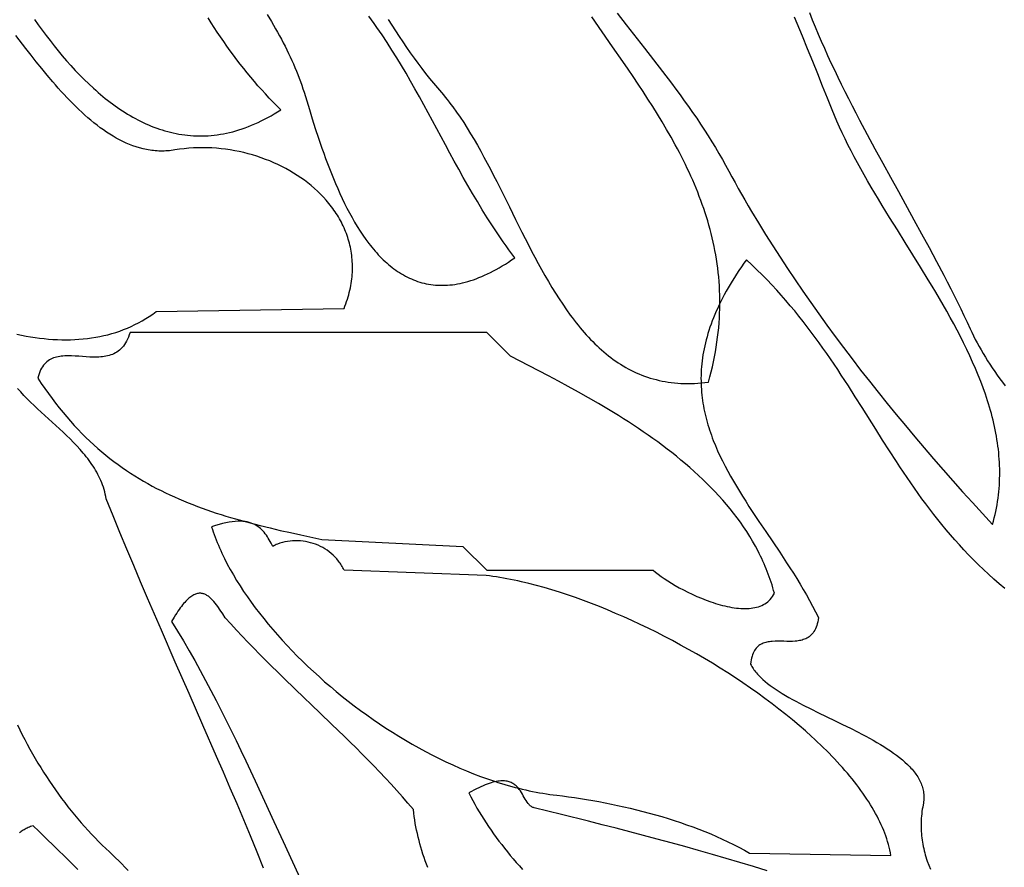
# Model space of a CAD drawing. Extents: x 0 to 600, y 0 to 588.
# Tile 38 of 55: x 336 to 377, y 91 to 127. Entities that reach past the tile are written whole.
import ezdxf

# ---------------------------------------------------------------- set-up
doc = ezdxf.new("R2010")
doc.units = 0

msp = doc.modelspace()

# ---------------------------------------------------------------- linework, layer by layer
for points in [[(336.484, 126.655), (336.641, 126.431), (336.802, 126.208), (336.966, 125.988), (337.133, 125.769), (337.302, 125.553), (337.475, 125.339), (337.65, 125.129), (337.828, 124.922), (338.009, 124.718), (338.193, 124.519), (338.379, 124.324), (338.569, 124.133), (338.761, 123.948), (338.956, 123.768), (339.054, 123.68), (339.153, 123.593), (339.253, 123.508), (339.354, 123.424), (339.455, 123.342), (339.557, 123.262), (339.659, 123.183), (339.763, 123.106), (339.867, 123.03), (339.971, 122.957), (340.077, 122.885), (340.182, 122.815), (340.289, 122.747), (340.396, 122.68), (340.504, 122.616), (340.613, 122.554), (340.722, 122.493), (340.832, 122.435), (340.943, 122.379), (341.054, 122.325), (341.166, 122.273), (341.278, 122.224), (341.391, 122.177), (341.505, 122.132), (341.62, 122.089), (341.735, 122.049), (341.85, 122.011), (341.967, 121.976), (342.084, 121.943), (342.202, 121.913), (342.32, 121.885), (342.439, 121.86), (342.558, 121.838), (342.678, 121.818), (342.799, 121.802), (342.921, 121.788), (343.043, 121.776), (343.165, 121.768), (343.289, 121.762), (343.413, 121.76), (343.537, 121.76), (343.662, 121.764), (343.788, 121.77), (343.915, 121.78), (344.042, 121.793), (344.169, 121.809), (344.297, 121.828), (344.426, 121.851), (344.556, 121.877), (344.686, 121.906), (344.816, 121.938), (344.947, 121.974), (345.079, 122.014), (345.212, 122.057), (345.345, 122.103), (345.478, 122.153), (345.612, 122.207), (345.747, 122.264), (345.882, 122.325), (346.018, 122.39), (346.155, 122.459), (346.292, 122.531), (346.43, 122.607), (346.568, 122.688), (346.707, 122.772), (346.846, 122.86), (346.679, 123.022), (346.515, 123.187), (346.353, 123.355), (346.194, 123.525), (346.036, 123.697), (345.881, 123.871), (345.728, 124.048), (345.577, 124.227), (345.428, 124.408), (345.281, 124.591), (345.136, 124.776), (344.993, 124.963), (344.851, 125.152), (344.712, 125.343), (344.574, 125.535), (344.438, 125.729), (344.303, 125.925), (344.17, 126.123), (344.039, 126.322), (343.909, 126.523), (343.781, 126.725)], [(346.273, 126.864), (346.451, 126.568), (346.623, 126.271), (346.706, 126.123), (346.788, 125.975), (346.867, 125.827), (346.945, 125.678), (347.021, 125.53), (347.095, 125.381), (347.167, 125.233), (347.237, 125.085), (347.305, 124.936), (347.371, 124.788), (347.435, 124.639), (347.496, 124.49), (347.556, 124.342), (347.613, 124.193), (347.667, 124.044), (347.719, 123.895), (347.769, 123.747), (347.816, 123.598), (348.042, 122.866), (348.164, 122.476), (348.292, 122.074), (348.428, 121.661), (348.571, 121.241), (348.646, 121.029), (348.723, 120.817), (348.802, 120.604), (348.883, 120.391), (348.967, 120.178), (349.053, 119.965), (349.142, 119.754), (349.233, 119.544), (349.326, 119.335), (349.422, 119.128), (349.521, 118.924), (349.623, 118.722), (349.727, 118.523), (349.835, 118.327), (349.945, 118.135), (350.058, 117.946), (350.175, 117.762), (350.294, 117.583), (350.417, 117.409), (350.543, 117.239), (350.607, 117.157), (350.672, 117.076), (350.738, 116.996), (350.805, 116.918), (350.873, 116.842), (350.941, 116.767), (351.011, 116.694), (351.081, 116.622), (351.152, 116.553), (351.224, 116.485), (351.297, 116.419), (351.371, 116.354), (351.446, 116.292), (351.522, 116.232), (351.599, 116.173), (351.676, 116.117), (351.755, 116.063), (351.835, 116.01), (351.915, 115.96), (351.997, 115.913), (352.079, 115.867), (352.163, 115.824), (352.248, 115.783), (352.333, 115.744), (352.42, 115.708), (352.507, 115.675), (352.596, 115.643), (352.686, 115.615), (352.777, 115.589), (352.868, 115.565), (352.961, 115.545), (353.055, 115.527), (353.15, 115.511), (353.247, 115.499), (353.344, 115.489), (353.442, 115.482), (353.542, 115.479), (353.642, 115.478), (353.744, 115.48), (353.847, 115.485), (353.951, 115.493), (354.056, 115.505), (354.163, 115.519), (354.27, 115.537), (354.379, 115.558), (354.489, 115.583), (354.6, 115.611), (354.712, 115.642), (354.826, 115.676), (354.941, 115.714), (355.057, 115.756), (355.174, 115.801), (355.292, 115.85), (355.412, 115.902), (355.533, 115.958), (355.655, 116.018), (355.779, 116.081), (355.904, 116.148), (356.03, 116.22), (356.157, 116.295), (356.286, 116.374), (356.416, 116.457), (356.548, 116.544), (356.68, 116.635), (356.557, 116.802), (356.435, 116.969), (356.315, 117.137), (356.197, 117.304), (356.081, 117.473), (355.967, 117.641), (355.743, 117.979), (355.526, 118.317), (355.314, 118.657), (355.107, 118.997), (354.905, 119.337), (354.707, 119.678), (354.513, 120.019), (354.322, 120.36), (354.134, 120.7), (353.949, 121.041), (353.765, 121.381), (353.4, 122.059), (353.036, 122.733), (352.854, 123.069), (352.67, 123.403), (352.484, 123.736), (352.297, 124.067), (352.106, 124.396), (351.913, 124.724), (351.716, 125.049), (351.514, 125.373), (351.308, 125.693), (351.097, 126.012), (350.99, 126.17), (350.881, 126.328), (350.77, 126.484), (350.658, 126.641), (350.544, 126.796)], [(351.356, 126.663), (351.507, 126.421), (351.66, 126.182), (351.814, 125.946), (351.97, 125.713), (352.127, 125.484), (352.285, 125.257), (352.445, 125.035), (352.606, 124.815), (352.768, 124.6), (352.931, 124.388), (353.095, 124.18), (353.261, 123.976), (353.427, 123.777), (353.594, 123.582), (353.677, 123.486), (353.758, 123.388), (353.839, 123.288), (353.919, 123.187), (353.998, 123.084), (354.076, 122.979), (354.231, 122.766), (354.383, 122.546), (354.532, 122.321), (354.679, 122.091), (354.824, 121.856), (354.967, 121.616), (355.108, 121.372), (355.247, 121.124), (355.385, 120.873), (355.521, 120.619), (355.656, 120.362), (355.791, 120.102), (355.924, 119.841), (356.189, 119.312), (356.454, 118.779), (356.718, 118.244), (356.984, 117.71), (357.119, 117.444), (357.254, 117.18), (357.39, 116.917), (357.528, 116.656), (357.667, 116.397), (357.808, 116.141), (357.95, 115.888), (358.095, 115.638), (358.242, 115.392), (358.391, 115.15), (358.542, 114.912), (358.697, 114.679), (358.854, 114.45), (359.014, 114.227), (359.096, 114.118), (359.178, 114.01), (359.261, 113.903), (359.345, 113.799), (359.43, 113.695), (359.515, 113.594), (359.602, 113.494), (359.69, 113.395), (359.778, 113.299), (359.868, 113.204), (359.959, 113.111), (360.05, 113.02), (360.143, 112.931), (360.237, 112.844), (360.332, 112.759), (360.428, 112.675), (360.525, 112.594), (360.624, 112.516), (360.723, 112.439), (360.824, 112.364), (360.926, 112.292), (361.03, 112.222), (361.134, 112.155), (361.24, 112.09), (361.348, 112.027), (361.456, 111.967), (361.566, 111.909), (361.678, 111.854), (361.791, 111.801), (361.905, 111.751), (362.021, 111.704), (362.138, 111.66), (362.257, 111.618), (362.377, 111.579), (362.499, 111.543), (362.623, 111.51), (362.748, 111.479), (362.874, 111.452), (363.003, 111.428), (363.132, 111.407), (363.264, 111.389), (363.397, 111.374), (363.533, 111.362), (363.669, 111.354), (363.808, 111.349), (363.948, 111.347), (364.091, 111.348), (364.235, 111.353), (364.381, 111.362), (364.528, 111.373), (364.678, 111.389), (364.83, 111.408), (364.888, 111.623), (364.942, 111.837), (364.993, 112.049), (365.039, 112.259), (365.081, 112.469), (365.12, 112.677), (365.155, 112.883), (365.186, 113.088), (365.214, 113.292), (365.237, 113.495), (365.258, 113.696), (365.274, 113.896), (365.288, 114.095), (365.297, 114.292), (365.304, 114.488), (365.307, 114.683), (365.307, 114.877), (365.303, 115.07), (365.297, 115.261), (365.287, 115.451), (365.274, 115.641), (365.258, 115.829), (365.239, 116.016), (365.217, 116.202), (365.192, 116.387), (365.165, 116.571), (365.134, 116.754), (365.101, 116.936), (365.065, 117.117), (365.027, 117.297), (364.986, 117.476), (364.942, 117.654), (364.896, 117.831), (364.847, 118.008), (364.796, 118.183), (364.743, 118.358), (364.687, 118.532), (364.629, 118.705), (364.568, 118.878), (364.506, 119.049), (364.442, 119.22), (364.375, 119.39), (364.306, 119.56), (364.236, 119.729), (364.163, 119.897), (364.089, 120.064), (364.013, 120.231), (363.935, 120.398), (363.855, 120.563), (363.773, 120.729), (363.69, 120.893), (363.606, 121.057), (363.52, 121.221), (363.432, 121.384), (363.252, 121.709), (363.068, 122.032), (362.878, 122.353), (362.683, 122.673), (362.485, 122.992), (362.282, 123.309), (362.077, 123.626), (361.868, 123.942), (361.656, 124.257), (361.443, 124.571), (361.227, 124.886), (360.792, 125.513), (360.355, 126.142), (359.918, 126.771)], [(360.984, 126.926), (361.365, 126.433), (362.132, 125.45), (362.515, 124.959), (362.893, 124.468), (363.266, 123.977), (363.45, 123.732), (363.631, 123.486), (363.81, 123.24), (363.987, 122.994), (364.16, 122.748), (364.331, 122.502), (364.497, 122.256), (364.66, 122.009), (364.82, 121.762), (364.974, 121.515), (365.125, 121.268), (365.27, 121.021), (365.411, 120.773), (365.547, 120.525), (365.678, 120.282), (365.81, 120.038), (365.945, 119.796), (366.081, 119.553), (366.218, 119.311), (366.358, 119.068), (366.498, 118.827), (366.641, 118.585), (366.931, 118.102), (367.227, 117.621), (367.529, 117.14), (367.837, 116.661), (368.151, 116.182), (368.471, 115.704), (368.797, 115.228), (369.128, 114.752), (369.465, 114.277), (369.807, 113.803), (370.155, 113.33), (370.507, 112.857), (370.865, 112.386), (371.228, 111.916), (371.595, 111.446), (371.968, 110.978), (372.345, 110.51), (372.727, 110.043), (373.113, 109.577), (373.503, 109.112), (373.898, 108.647), (374.296, 108.184), (374.699, 107.721), (375.106, 107.26), (375.516, 106.799), (375.931, 106.339), (376.348, 105.879), (376.77, 105.421), (376.809, 105.559), (376.845, 105.697), (376.879, 105.834), (376.909, 105.972), (376.938, 106.11), (376.963, 106.248), (376.986, 106.385), (377.006, 106.523), (377.024, 106.66), (377.039, 106.798), (377.051, 106.935), (377.061, 107.073), (377.069, 107.21), (377.074, 107.347), (377.077, 107.485), (377.078, 107.622), (377.076, 107.759), (377.072, 107.896), (377.066, 108.033), (377.057, 108.17), (377.046, 108.307), (377.034, 108.444), (377.019, 108.581), (377.002, 108.717), (376.983, 108.854), (376.962, 108.99), (376.939, 109.127), (376.914, 109.263), (376.887, 109.4), (376.858, 109.536), (376.827, 109.672), (376.795, 109.808), (376.761, 109.944), (376.725, 110.08), (376.687, 110.216), (376.648, 110.352), (376.607, 110.488), (376.564, 110.624), (376.52, 110.759), (376.474, 110.895), (376.378, 111.166), (376.276, 111.436), (376.169, 111.706), (376.056, 111.976), (375.938, 112.246), (375.816, 112.515), (375.689, 112.783), (375.557, 113.052), (375.422, 113.319), (375.283, 113.587), (375.141, 113.854), (374.995, 114.121), (374.847, 114.387), (374.696, 114.653), (374.542, 114.918), (374.387, 115.183), (374.229, 115.448), (374.07, 115.712), (373.748, 116.238), (373.423, 116.763), (373.096, 117.285), (372.771, 117.806), (372.448, 118.324), (372.131, 118.84), (371.975, 119.098), (371.821, 119.354), (371.669, 119.61), (371.52, 119.866), (371.374, 120.12), (371.231, 120.375), (371.091, 120.628), (370.955, 120.881), (370.823, 121.134), (370.695, 121.385), (370.572, 121.636), (370.453, 121.887), (370.339, 122.136), (370.231, 122.385), (370.03, 122.863), (369.829, 123.354), (369.626, 123.857), (369.421, 124.37), (369.212, 124.891), (368.999, 125.42), (368.782, 125.952), (368.558, 126.488), (368.444, 126.757)], [(369.075, 126.946), (369.193, 126.647), (369.315, 126.347), (369.441, 126.047), (369.57, 125.746), (369.703, 125.445), (369.839, 125.144), (369.979, 124.842), (370.121, 124.54), (370.266, 124.238), (370.413, 123.936), (370.563, 123.634), (370.715, 123.332), (370.87, 123.03), (371.026, 122.728), (371.183, 122.426), (371.503, 121.823), (371.828, 121.221), (372.155, 120.62), (372.485, 120.021), (372.815, 119.424), (373.47, 118.238), (373.793, 117.649), (374.111, 117.064), (374.422, 116.483), (374.725, 115.906), (374.873, 115.62), (375.019, 115.334), (375.162, 115.05), (375.302, 114.767), (375.439, 114.485), (375.572, 114.205), (375.703, 113.926), (375.83, 113.649), (375.898, 113.502), (375.97, 113.354), (376.045, 113.206), (376.124, 113.057), (376.206, 112.908), (376.292, 112.758), (376.38, 112.608), (376.472, 112.458), (376.567, 112.307), (376.664, 112.156), (376.765, 112.005), (376.868, 111.854), (376.973, 111.702), (377.081, 111.55), (377.192, 111.399), (377.304, 111.247)], [(335.742, 113.42), (335.934, 113.381), (336.125, 113.345), (336.316, 113.312), (336.505, 113.283), (336.694, 113.258), (336.883, 113.237), (337.07, 113.219), (337.256, 113.206), (337.442, 113.196), (337.626, 113.19), (337.809, 113.188), (337.991, 113.19), (338.172, 113.197), (338.352, 113.207), (338.53, 113.222), (338.707, 113.241), (338.882, 113.264), (339.056, 113.292), (339.229, 113.324), (339.399, 113.361), (339.569, 113.402), (339.736, 113.448), (339.902, 113.499), (340.066, 113.554), (340.228, 113.614), (340.388, 113.679), (340.546, 113.748), (340.703, 113.823), (340.857, 113.902), (341.009, 113.987), (341.159, 114.076), (341.306, 114.171), (341.451, 114.271), (341.594, 114.376), (349.5, 114.5), (349.538, 114.598), (349.575, 114.696), (349.609, 114.794), (349.64, 114.891), (349.669, 114.988), (349.697, 115.084), (349.721, 115.18), (349.744, 115.276), (349.765, 115.371), (349.783, 115.466), (349.799, 115.56), (349.813, 115.653), (349.825, 115.746), (349.835, 115.839), (349.843, 115.931), (349.849, 116.023), (349.852, 116.114), (349.854, 116.205), (349.854, 116.295), (349.852, 116.384), (349.848, 116.473), (349.842, 116.562), (349.834, 116.65), (349.824, 116.737), (349.812, 116.824), (349.799, 116.91), (349.783, 116.996), (349.766, 117.081), (349.747, 117.165), (349.726, 117.249), (349.704, 117.332), (349.68, 117.414), (349.654, 117.496), (349.626, 117.577), (349.597, 117.658), (349.566, 117.738), (349.534, 117.817), (349.5, 117.896), (349.464, 117.973), (349.427, 118.051), (349.388, 118.127), (349.348, 118.203), (349.306, 118.278), (349.263, 118.352), (349.218, 118.425), (349.172, 118.498), (349.125, 118.57), (349.076, 118.642), (349.025, 118.712), (348.974, 118.782), (348.921, 118.851), (348.866, 118.919), (348.81, 118.986), (348.754, 119.053), (348.636, 119.183), (348.513, 119.311), (348.386, 119.434), (348.254, 119.555), (348.118, 119.672), (347.977, 119.785), (347.833, 119.895), (347.684, 120.001), (347.532, 120.103), (347.376, 120.201), (347.217, 120.295), (347.054, 120.386), (346.888, 120.472), (346.719, 120.555), (346.548, 120.633), (346.374, 120.707), (346.197, 120.776), (346.018, 120.842), (345.837, 120.903), (345.654, 120.959), (345.469, 121.011), (345.282, 121.058), (345.094, 121.101), (344.904, 121.138), (344.713, 121.171), (344.521, 121.2), (344.329, 121.223), (344.135, 121.241), (343.941, 121.254), (343.747, 121.262), (343.552, 121.265), (343.357, 121.263), (343.162, 121.255), (342.968, 121.242), (342.774, 121.224), (342.58, 121.2), (342.387, 121.17), (342.311, 121.158), (342.235, 121.148), (342.159, 121.14), (342.083, 121.133), (342.008, 121.129), (341.932, 121.126), (341.857, 121.124), (341.783, 121.125), (341.708, 121.127), (341.634, 121.131), (341.56, 121.136), (341.486, 121.144), (341.412, 121.152), (341.339, 121.163), (341.266, 121.175), (341.193, 121.188), (341.12, 121.203), (341.048, 121.219), (340.904, 121.257), (340.76, 121.3), (340.618, 121.349), (340.477, 121.403), (340.336, 121.462), (340.197, 121.527), (340.058, 121.597), (339.921, 121.671), (339.784, 121.75), (339.648, 121.833), (339.513, 121.921), (339.379, 122.012), (339.246, 122.108), (339.114, 122.208), (338.983, 122.311), (338.853, 122.417), (338.724, 122.527), (338.596, 122.64), (338.468, 122.756), (338.342, 122.874), (338.216, 122.995), (338.092, 123.119), (337.968, 123.245), (337.845, 123.373), (337.724, 123.503), (337.603, 123.635), (337.483, 123.768), (337.364, 123.903), (337.246, 124.039), (337.013, 124.315), (336.783, 124.593), (336.558, 124.874), (336.336, 125.154), (336.118, 125.434), (335.693, 125.986)], [(377.287, 102.726), (377.054, 102.923), (376.827, 103.122), (376.606, 103.323), (376.39, 103.525), (376.179, 103.729), (375.972, 103.935), (375.77, 104.142), (375.573, 104.35), (375.38, 104.56), (375.191, 104.771), (375.007, 104.984), (374.826, 105.197), (374.648, 105.412), (374.474, 105.628), (374.303, 105.845), (374.135, 106.063), (373.97, 106.282), (373.808, 106.502), (373.648, 106.723), (373.491, 106.945), (373.336, 107.167), (373.183, 107.391), (373.031, 107.615), (372.882, 107.839), (372.733, 108.064), (372.44, 108.516), (372.151, 108.97), (371.864, 109.425), (371.292, 110.337), (371.003, 110.793), (370.711, 111.25), (370.414, 111.705), (370.264, 111.932), (370.111, 112.16), (369.957, 112.386), (369.801, 112.612), (369.642, 112.838), (369.481, 113.063), (369.317, 113.288), (369.15, 113.512), (368.981, 113.736), (368.808, 113.958), (368.632, 114.18), (368.453, 114.401), (368.269, 114.621), (368.082, 114.84), (367.891, 115.059), (367.696, 115.276), (367.496, 115.492), (367.291, 115.707), (367.082, 115.921), (366.868, 116.133), (366.649, 116.345), (366.424, 116.555), (366.316, 116.403), (366.21, 116.251), (366.109, 116.102), (366.01, 115.953), (365.916, 115.805), (365.825, 115.658), (365.737, 115.513), (365.652, 115.368), (365.571, 115.225), (365.494, 115.082), (365.419, 114.941), (365.348, 114.8), (365.28, 114.661), (365.215, 114.522), (365.153, 114.385), (365.094, 114.248), (365.039, 114.113), (364.986, 113.978), (364.937, 113.844), (364.89, 113.711), (364.846, 113.579), (364.805, 113.448), (364.767, 113.317), (364.732, 113.188), (364.7, 113.059), (364.67, 112.931), (364.643, 112.804), (364.619, 112.677), (364.597, 112.552), (364.578, 112.427), (364.561, 112.303), (364.547, 112.179), (364.536, 112.056), (364.526, 111.934), (364.52, 111.813), (364.515, 111.692), (364.513, 111.572), (364.514, 111.453), (364.516, 111.334), (364.521, 111.216), (364.528, 111.098), (364.537, 110.981), (364.548, 110.864), (364.562, 110.748), (364.577, 110.633), (364.595, 110.518), (364.614, 110.404), (364.635, 110.29), (364.659, 110.176), (364.684, 110.063), (364.711, 109.951), (364.739, 109.838), (364.77, 109.727), (364.802, 109.615), (364.836, 109.505), (364.872, 109.394), (364.909, 109.284), (364.948, 109.174), (364.988, 109.064), (365.03, 108.955), (365.118, 108.738), (365.212, 108.522), (365.311, 108.306), (365.415, 108.092), (365.524, 107.878), (365.637, 107.665), (365.755, 107.452), (365.876, 107.24), (366.001, 107.029), (366.129, 106.817), (366.26, 106.606), (366.394, 106.394), (366.531, 106.182), (366.67, 105.971), (366.952, 105.546), (367.24, 105.118), (367.531, 104.688), (367.822, 104.253), (368.112, 103.813), (368.255, 103.591), (368.397, 103.367), (368.538, 103.142), (368.677, 102.915), (368.813, 102.685), (368.947, 102.454), (369.079, 102.221), (369.207, 101.985), (369.332, 101.747), (369.454, 101.506), (369.44, 101.413), (369.423, 101.326), (369.402, 101.244), (369.38, 101.168), (369.354, 101.098), (369.326, 101.032), (369.295, 100.971), (369.262, 100.915), (369.226, 100.864), (369.188, 100.817), (369.148, 100.774), (369.106, 100.735), (369.062, 100.7), (369.017, 100.669), (368.969, 100.641), (368.92, 100.616), (368.869, 100.594), (368.817, 100.575), (368.764, 100.559), (368.709, 100.545), (368.653, 100.534), (368.597, 100.524), (368.539, 100.517), (368.48, 100.511), (368.361, 100.504), (368.24, 100.502), (368.117, 100.502), (367.994, 100.505), (367.871, 100.508), (367.749, 100.509), (367.629, 100.507), (367.511, 100.502), (367.454, 100.497), (367.397, 100.49), (367.342, 100.481), (367.288, 100.471), (367.235, 100.458), (367.183, 100.443), (367.133, 100.425), (367.084, 100.405), (367.037, 100.382), (366.992, 100.355), (366.949, 100.325), (366.908, 100.292), (366.869, 100.254), (366.831, 100.213), (366.797, 100.168), (366.764, 100.119), (366.734, 100.065), (366.707, 100.006), (366.682, 99.943), (366.66, 99.875), (366.641, 99.801), (366.625, 99.722), (366.612, 99.638), (366.602, 99.547), (366.626, 99.499), (366.651, 99.452), (366.678, 99.405), (366.708, 99.358), (366.739, 99.312), (366.773, 99.265), (366.808, 99.219), (366.845, 99.174), (366.885, 99.128), (366.926, 99.083), (367.013, 98.994), (367.107, 98.906), (367.208, 98.818), (367.315, 98.732), (367.428, 98.646), (367.546, 98.561), (367.67, 98.476), (367.799, 98.393), (367.932, 98.31), (368.07, 98.227), (368.212, 98.145), (368.358, 98.063), (368.508, 97.982), (368.66, 97.901), (368.816, 97.82), (369.134, 97.659), (369.46, 97.498), (370.126, 97.176), (370.461, 97.013), (370.794, 96.849), (371.122, 96.682), (371.284, 96.598), (371.444, 96.513), (371.601, 96.428), (371.756, 96.342), (371.908, 96.255), (372.057, 96.167), (372.202, 96.078), (372.343, 95.988), (372.48, 95.896), (372.613, 95.804), (372.741, 95.711), (372.863, 95.616), (372.981, 95.52), (373.093, 95.423), (373.198, 95.324), (373.298, 95.224), (373.345, 95.173), (373.391, 95.122), (373.434, 95.07), (373.476, 95.019), (373.517, 94.966), (373.555, 94.913), (373.592, 94.86), (373.626, 94.807), (373.659, 94.753), (373.689, 94.698), (373.718, 94.643), (373.745, 94.588), (373.769, 94.532), (373.791, 94.476), (373.811, 94.419), (373.829, 94.361), (373.845, 94.304), (373.858, 94.245), (373.869, 94.186), (373.878, 94.127), (373.884, 94.067), (373.888, 94.007), (373.889, 93.946), (373.888, 93.884), (373.884, 93.822), (373.877, 93.759), (373.868, 93.696), (373.856, 93.632), (373.838, 93.536), (373.821, 93.441), (373.807, 93.346), (373.795, 93.251), (373.786, 93.157), (373.778, 93.063), (373.773, 92.969), (373.769, 92.876), (373.768, 92.784), (373.769, 92.691), (373.772, 92.6), (373.776, 92.508), (373.783, 92.417), (373.791, 92.326), (373.802, 92.236), (373.814, 92.146), (373.828, 92.056), (373.844, 91.967), (373.861, 91.878), (373.881, 91.789), (373.902, 91.7), (373.924, 91.612), (373.948, 91.525), (373.974, 91.437), (374.001, 91.35), (374.03, 91.263), (374.092, 91.09), (374.159, 90.918)], [(346.117, 90.958), (345.84, 91.642), (345.562, 92.32), (345.281, 92.994), (344.999, 93.665), (344.715, 94.333), (344.429, 94.998), (344.142, 95.661), (343.565, 96.984), (342.984, 98.306), (342.401, 99.633), (341.817, 100.969), (341.525, 101.642), (341.233, 102.319), (340.942, 103.001), (340.652, 103.688), (340.362, 104.381), (340.074, 105.08), (339.786, 105.786), (339.5, 106.5), (339.5, 106.5), (339.481, 106.6), (339.459, 106.699), (339.435, 106.796), (339.407, 106.892), (339.377, 106.986), (339.345, 107.08), (339.31, 107.172), (339.272, 107.262), (339.233, 107.352), (339.191, 107.44), (339.146, 107.527), (339.1, 107.614), (339.051, 107.699), (339.001, 107.783), (338.948, 107.866), (338.894, 107.948), (338.838, 108.029), (338.78, 108.109), (338.721, 108.189), (338.66, 108.267), (338.598, 108.345), (338.534, 108.422), (338.402, 108.574), (338.266, 108.724), (338.125, 108.871), (337.981, 109.016), (337.833, 109.16), (337.683, 109.302), (337.532, 109.442), (337.224, 109.721), (336.917, 109.999), (336.764, 110.138), (336.613, 110.278), (336.464, 110.418), (336.317, 110.559), (336.174, 110.702), (336.035, 110.846), (335.9, 110.992), (335.77, 111.14)], [(353.019, 90.992), (352.966, 91.133), (352.915, 91.274), (352.866, 91.416), (352.82, 91.558), (352.775, 91.701), (352.732, 91.843), (352.692, 91.986), (352.653, 92.129), (352.617, 92.272), (352.583, 92.416), (352.552, 92.56), (352.523, 92.704), (352.496, 92.848), (352.472, 92.993), (352.451, 93.138), (352.432, 93.283), (352.416, 93.429), (352.186, 93.699), (351.953, 93.967), (351.717, 94.231), (351.478, 94.493), (351.238, 94.753), (350.994, 95.01), (350.749, 95.265), (350.502, 95.519), (350.253, 95.771), (350.003, 96.021), (349.751, 96.27), (349.499, 96.517), (348.99, 97.01), (348.48, 97.5), (347.459, 98.478), (346.951, 98.969), (346.698, 99.216), (346.447, 99.463), (346.197, 99.712), (345.948, 99.962), (345.702, 100.214), (345.457, 100.467), (345.214, 100.722), (344.973, 100.979), (344.735, 101.238), (344.5, 101.5), (344.5, 101.5), (344.396, 101.655), (344.292, 101.811), (344.186, 101.964), (344.133, 102.037), (344.079, 102.108), (344.024, 102.175), (343.968, 102.239), (343.911, 102.297), (343.853, 102.351), (343.794, 102.398), (343.763, 102.42), (343.733, 102.439), (343.702, 102.457), (343.67, 102.473), (343.639, 102.487), (343.606, 102.499), (343.574, 102.509), (343.541, 102.517), (343.507, 102.522), (343.473, 102.525), (343.438, 102.526), (343.403, 102.524), (343.367, 102.52), (343.331, 102.513), (343.294, 102.503), (343.256, 102.49), (343.218, 102.475), (343.179, 102.456), (343.14, 102.435), (343.1, 102.41), (343.059, 102.383), (343.018, 102.351), (342.976, 102.317), (342.933, 102.279), (342.889, 102.238), (342.845, 102.193), (342.8, 102.144), (342.754, 102.092), (342.707, 102.036), (342.659, 101.975), (342.611, 101.911), (342.562, 101.843), (342.512, 101.771), (342.461, 101.694), (342.409, 101.613), (342.356, 101.528), (342.248, 101.344), (342.498, 100.933), (342.744, 100.521), (342.984, 100.107), (343.219, 99.692), (343.45, 99.275), (343.677, 98.857), (343.899, 98.439), (344.118, 98.019), (344.333, 97.598), (344.545, 97.177), (344.754, 96.754), (344.961, 96.331), (345.165, 95.908), (345.366, 95.483), (345.567, 95.059), (345.765, 94.634), (346.158, 93.783), (346.549, 92.932), (346.938, 92.08), (347.329, 91.23), (347.724, 90.381)], [(335.768, 96.989), (335.867, 96.783), (335.969, 96.579), (336.073, 96.376), (336.179, 96.174), (336.288, 95.975), (336.399, 95.777), (336.512, 95.58), (336.627, 95.386), (336.744, 95.193), (336.863, 95.002), (336.985, 94.813), (337.108, 94.626), (337.233, 94.441), (337.361, 94.258), (337.49, 94.077), (337.621, 93.898), (337.754, 93.722), (337.889, 93.547), (338.025, 93.375), (338.164, 93.205), (338.304, 93.038), (338.445, 92.873), (338.589, 92.711), (338.734, 92.551), (338.88, 92.394), (339.028, 92.239), (339.178, 92.087), (339.329, 91.938), (339.482, 91.792), (339.636, 91.648), (339.765, 91.528), (339.894, 91.403), (340.024, 91.275), (340.155, 91.142), (340.286, 91.005), (340.418, 90.865)], [(367.297, 90.853), (366.723, 91.031), (366.147, 91.206), (365.57, 91.378), (364.992, 91.546), (364.413, 91.711), (363.834, 91.873), (363.254, 92.032), (362.675, 92.189), (362.096, 92.343), (361.517, 92.495), (360.939, 92.644), (360.362, 92.791), (359.786, 92.937), (358.639, 93.222), (357.5, 93.5), (357.5, 93.5), (357.469, 93.51), (357.439, 93.522), (357.41, 93.537), (357.383, 93.553), (357.357, 93.572), (357.332, 93.592), (357.307, 93.614), (357.284, 93.638), (357.24, 93.689), (357.198, 93.746), (357.157, 93.807), (357.118, 93.871), (357.04, 94.005), (357, 94.074), (356.959, 94.143), (356.915, 94.21), (356.868, 94.276), (356.818, 94.339), (356.791, 94.369), (356.763, 94.398), (356.734, 94.426), (356.703, 94.452), (356.671, 94.478), (356.638, 94.501), (356.603, 94.524), (356.566, 94.544), (356.528, 94.563), (356.487, 94.58), (356.445, 94.595), (356.401, 94.607), (356.355, 94.618), (356.306, 94.626), (356.255, 94.631), (356.202, 94.635), (356.147, 94.635), (356.089, 94.632), (356.028, 94.627), (355.965, 94.619), (355.899, 94.607), (355.83, 94.593), (355.758, 94.575), (355.683, 94.553), (355.605, 94.528), (355.524, 94.5), (355.439, 94.467), (355.352, 94.431), (355.26, 94.391), (355.166, 94.346), (355.067, 94.298), (354.965, 94.245), (354.859, 94.187), (354.75, 94.126), (354.83, 93.967), (354.914, 93.808), (355.001, 93.651), (355.09, 93.494), (355.182, 93.337), (355.277, 93.181), (355.375, 93.025), (355.475, 92.871), (355.578, 92.716), (355.683, 92.562), (355.792, 92.409), (355.902, 92.256), (356.015, 92.104), (356.131, 91.953), (356.249, 91.802), (356.37, 91.652), (356.493, 91.502), (356.618, 91.353), (356.746, 91.204), (356.876, 91.056), (357.008, 90.909)], [(338.3, 90.912), (337.843, 91.369), (337.379, 91.826), (336.907, 92.285), (336.667, 92.516), (336.424, 92.747), (336.37, 92.73), (336.317, 92.711), (336.267, 92.692), (336.218, 92.671), (336.171, 92.65), (336.125, 92.628), (336.082, 92.605), (336.04, 92.581), (336, 92.556), (335.961, 92.531), (335.924, 92.504), (335.889, 92.477), (335.855, 92.449)]]:
    msp.add_lwpolyline(points)
for points in [[(356.5, 112.5), (355.5, 113.5), (340.5, 113.5), (340.468, 113.399), (340.433, 113.304), (340.395, 113.215), (340.355, 113.133), (340.312, 113.056), (340.266, 112.986), (340.218, 112.921), (340.167, 112.861), (340.114, 112.806), (340.059, 112.756), (340.002, 112.711), (339.943, 112.671), (339.883, 112.635), (339.82, 112.602), (339.756, 112.574), (339.69, 112.55), (339.622, 112.528), (339.554, 112.51), (339.484, 112.496), (339.412, 112.483), (339.34, 112.474), (339.267, 112.467), (339.193, 112.462), (339.118, 112.459), (339.042, 112.458), (338.966, 112.459), (338.813, 112.463), (338.658, 112.472), (338.503, 112.483), (338.348, 112.494), (338.195, 112.504), (338.043, 112.511), (337.895, 112.513), (337.822, 112.512), (337.75, 112.51), (337.679, 112.505), (337.609, 112.498), (337.541, 112.489), (337.474, 112.477), (337.409, 112.462), (337.345, 112.444), (337.283, 112.423), (337.222, 112.399), (337.164, 112.371), (337.107, 112.339), (337.053, 112.303), (337.001, 112.262), (336.951, 112.218), (336.903, 112.168), (336.858, 112.114), (336.816, 112.054), (336.776, 111.99), (336.739, 111.919), (336.705, 111.843), (336.674, 111.761), (336.646, 111.673), (336.621, 111.578), (336.768, 111.355), (336.917, 111.137), (337.067, 110.924), (337.218, 110.717), (337.371, 110.515), (337.525, 110.319), (337.68, 110.127), (337.837, 109.941), (337.995, 109.76), (338.155, 109.583), (338.315, 109.411), (338.478, 109.244), (338.641, 109.082), (338.806, 108.924), (338.972, 108.771), (339.14, 108.621), (339.308, 108.477), (339.478, 108.336), (339.65, 108.199), (339.822, 108.066), (339.996, 107.938), (340.171, 107.812), (340.347, 107.691), (340.525, 107.573), (340.704, 107.459), (340.884, 107.348), (341.065, 107.241), (341.247, 107.137), (341.431, 107.036), (341.616, 106.938), (341.802, 106.843), (341.989, 106.751), (342.178, 106.661), (342.367, 106.575), (342.558, 106.491), (342.75, 106.409), (342.943, 106.33), (343.137, 106.254), (343.333, 106.179), (343.529, 106.107), (343.727, 106.037), (343.925, 105.969), (344.125, 105.902), (344.326, 105.838), (344.528, 105.775), (344.731, 105.714), (344.935, 105.655), (345.14, 105.596), (345.346, 105.54), (345.554, 105.484), (345.971, 105.377), (346.393, 105.273), (346.819, 105.173), (347.249, 105.075), (347.683, 104.979), (348.562, 104.789), (354.5, 104.5), (355.5, 103.5), (362.5, 103.5), (362.598, 103.416), (362.709, 103.328), (362.833, 103.238), (362.967, 103.144), (363.112, 103.049), (363.266, 102.953), (363.429, 102.857), (363.6, 102.761), (363.777, 102.666), (363.96, 102.574), (364.148, 102.484), (364.339, 102.397), (364.534, 102.315), (364.731, 102.238), (364.929, 102.166), (365.028, 102.133), (365.128, 102.101), (365.227, 102.071), (365.325, 102.043), (365.424, 102.017), (365.522, 101.992), (365.619, 101.97), (365.716, 101.951), (365.811, 101.933), (365.906, 101.918), (366, 101.906), (366.092, 101.896), (366.184, 101.889), (366.274, 101.885), (366.362, 101.883), (366.449, 101.885), (366.534, 101.889), (366.617, 101.897), (366.698, 101.908), (366.777, 101.922), (366.854, 101.94), (366.928, 101.962), (367, 101.986), (367.07, 102.015), (367.136, 102.048), (367.201, 102.084), (367.262, 102.124), (367.32, 102.169), (367.375, 102.217), (367.427, 102.27), (367.475, 102.328), (367.52, 102.389), (367.562, 102.456), (367.6, 102.526), (367.568, 102.643), (367.534, 102.759), (367.5, 102.874), (367.463, 102.988), (367.425, 103.101), (367.386, 103.214), (367.345, 103.326), (367.302, 103.437), (367.258, 103.547), (367.213, 103.657), (367.166, 103.766), (367.118, 103.874), (367.068, 103.982), (367.017, 104.089), (366.965, 104.195), (366.911, 104.3), (366.8, 104.509), (366.684, 104.714), (366.562, 104.917), (366.436, 105.118), (366.305, 105.315), (366.169, 105.51), (366.028, 105.702), (365.884, 105.892), (365.735, 106.079), (365.582, 106.263), (365.425, 106.445), (365.265, 106.624), (365.101, 106.801), (364.933, 106.975), (364.761, 107.147), (364.587, 107.317), (364.409, 107.484), (364.229, 107.649), (364.045, 107.812), (363.859, 107.972), (363.671, 108.13), (363.479, 108.286), (363.286, 108.44), (363.09, 108.592), (362.893, 108.741), (362.693, 108.889), (362.492, 109.034), (362.289, 109.177), (362.084, 109.319), (361.879, 109.458), (361.672, 109.596), (361.464, 109.731), (361.255, 109.865), (361.045, 109.997), (360.834, 110.127), (360.623, 110.256), (360.412, 110.382), (360.2, 110.507), (359.777, 110.752), (359.354, 110.991), (358.932, 111.223), (358.514, 111.449), (358.099, 111.67), (357.689, 111.885), (357.285, 112.095), (356.5, 112.5)], [(346.5, 104.5), (346.428, 104.64), (346.354, 104.776), (346.315, 104.842), (346.275, 104.906), (346.233, 104.969), (346.189, 105.03), (346.143, 105.089), (346.095, 105.145), (346.044, 105.199), (345.99, 105.249), (345.933, 105.297), (345.873, 105.341), (345.809, 105.382), (345.741, 105.419), (345.669, 105.452), (345.593, 105.481), (345.512, 105.506), (345.426, 105.526), (345.335, 105.541), (345.239, 105.551), (345.137, 105.556), (345.029, 105.555), (344.916, 105.548), (344.795, 105.536), (344.669, 105.517), (344.535, 105.492), (344.395, 105.46), (344.247, 105.422), (344.092, 105.377), (343.928, 105.324), (343.963, 105.214), (344, 105.104), (344.039, 104.993), (344.079, 104.882), (344.122, 104.771), (344.166, 104.659), (344.213, 104.547), (344.261, 104.435), (344.311, 104.322), (344.363, 104.209), (344.417, 104.096), (344.473, 103.982), (344.59, 103.754), (344.714, 103.526), (344.844, 103.297), (344.982, 103.067), (345.126, 102.837), (345.276, 102.607), (345.433, 102.377), (345.596, 102.147), (345.765, 101.917), (345.94, 101.688), (346.121, 101.459), (346.307, 101.231), (346.499, 101.003), (346.696, 100.777), (346.898, 100.552), (347.106, 100.328), (347.318, 100.105), (347.535, 99.884), (347.756, 99.665), (347.982, 99.448), (348.212, 99.232), (348.447, 99.019), (348.685, 98.808), (348.927, 98.6), (349.173, 98.394), (349.423, 98.191), (349.676, 97.991), (349.932, 97.794), (350.192, 97.6), (350.454, 97.41), (350.72, 97.222), (350.988, 97.039), (351.259, 96.859), (351.532, 96.684), (351.807, 96.512), (352.085, 96.345), (352.364, 96.182), (352.646, 96.023), (352.929, 95.869), (353.214, 95.72), (353.5, 95.576), (353.788, 95.438), (354.076, 95.304), (354.366, 95.176), (354.656, 95.053), (354.948, 94.936), (355.239, 94.825), (355.532, 94.72), (355.824, 94.621), (355.97, 94.573), (356.117, 94.528), (356.263, 94.484), (356.409, 94.442), (356.556, 94.401), (356.702, 94.362), (356.848, 94.324), (356.994, 94.289), (357.14, 94.255), (357.286, 94.223), (357.431, 94.192), (357.577, 94.164), (357.722, 94.137), (357.867, 94.112), (358.012, 94.089), (358.157, 94.067), (358.301, 94.048), (358.446, 94.03), (358.691, 94), (358.939, 93.968), (359.19, 93.933), (359.444, 93.895), (359.7, 93.854), (359.959, 93.81), (360.219, 93.763), (360.481, 93.713), (360.744, 93.66), (361.008, 93.605), (361.273, 93.546), (361.539, 93.485), (361.805, 93.42), (362.071, 93.352), (362.337, 93.282), (362.602, 93.208), (362.866, 93.131), (363.129, 93.051), (363.391, 92.968), (363.652, 92.882), (363.91, 92.793), (364.167, 92.7), (364.421, 92.605), (364.672, 92.506), (364.921, 92.404), (365.166, 92.299), (365.408, 92.191), (365.647, 92.079), (365.881, 91.964), (366.111, 91.846), (366.337, 91.725), (366.558, 91.6), (372.5, 91.5), (372.48, 91.616), (372.456, 91.732), (372.429, 91.848), (372.398, 91.965), (372.364, 92.082), (372.327, 92.2), (372.287, 92.318), (372.244, 92.436), (372.197, 92.554), (372.148, 92.673), (372.095, 92.792), (372.039, 92.911), (371.981, 93.031), (371.919, 93.151), (371.855, 93.27), (371.788, 93.39), (371.718, 93.511), (371.645, 93.631), (371.569, 93.751), (371.491, 93.872), (371.41, 93.992), (371.326, 94.113), (371.24, 94.233), (371.152, 94.354), (371.061, 94.475), (370.967, 94.595), (370.871, 94.716), (370.772, 94.836), (370.672, 94.956), (370.569, 95.077), (370.463, 95.197), (370.356, 95.317), (370.246, 95.436), (370.134, 95.556), (370.02, 95.675), (369.904, 95.795), (369.785, 95.914), (369.665, 96.032), (369.543, 96.151), (369.419, 96.269), (369.293, 96.387), (369.165, 96.504), (368.904, 96.738), (368.636, 96.97), (368.361, 97.201), (368.08, 97.429), (367.793, 97.656), (367.501, 97.881), (367.203, 98.103), (366.899, 98.323), (366.591, 98.54), (366.279, 98.754), (365.962, 98.965), (365.642, 99.174), (365.318, 99.379), (364.991, 99.58), (364.661, 99.778), (364.328, 99.973), (363.993, 100.164), (363.656, 100.35), (363.317, 100.533), (362.976, 100.711), (362.635, 100.885), (362.293, 101.054), (361.95, 101.218), (361.608, 101.378), (361.265, 101.532), (360.923, 101.681), (360.582, 101.825), (360.241, 101.963), (359.902, 102.096), (359.565, 102.223), (359.23, 102.344), (358.897, 102.459), (358.566, 102.567), (358.239, 102.67), (357.915, 102.765), (357.594, 102.854), (357.277, 102.936), (356.964, 103.011), (356.809, 103.046), (356.656, 103.079), (356.504, 103.11), (356.352, 103.139), (356.202, 103.167), (356.054, 103.192), (355.907, 103.216), (355.761, 103.237), (355.616, 103.257), (355.473, 103.275), (349.5, 103.5), (349.475, 103.551), (349.449, 103.602), (349.422, 103.651), (349.393, 103.699), (349.363, 103.747), (349.332, 103.793), (349.3, 103.839), (349.267, 103.883), (349.196, 103.968), (349.122, 104.05), (349.044, 104.127), (348.962, 104.2), (348.876, 104.268), (348.788, 104.333), (348.696, 104.392), (348.601, 104.447), (348.504, 104.498), (348.405, 104.544), (348.304, 104.585), (348.201, 104.621), (348.096, 104.653), (347.99, 104.679), (347.883, 104.701), (347.775, 104.717), (347.666, 104.729), (347.557, 104.735), (347.448, 104.736), (347.339, 104.732), (347.23, 104.722), (347.122, 104.707), (347.015, 104.687), (346.909, 104.661), (346.804, 104.629), (346.701, 104.592), (346.65, 104.571), (346.599, 104.549), (346.549, 104.525), (346.5, 104.5)]]:
    msp.add_lwpolyline(points, close=True)

doc.saveas('drawing.dxf')
